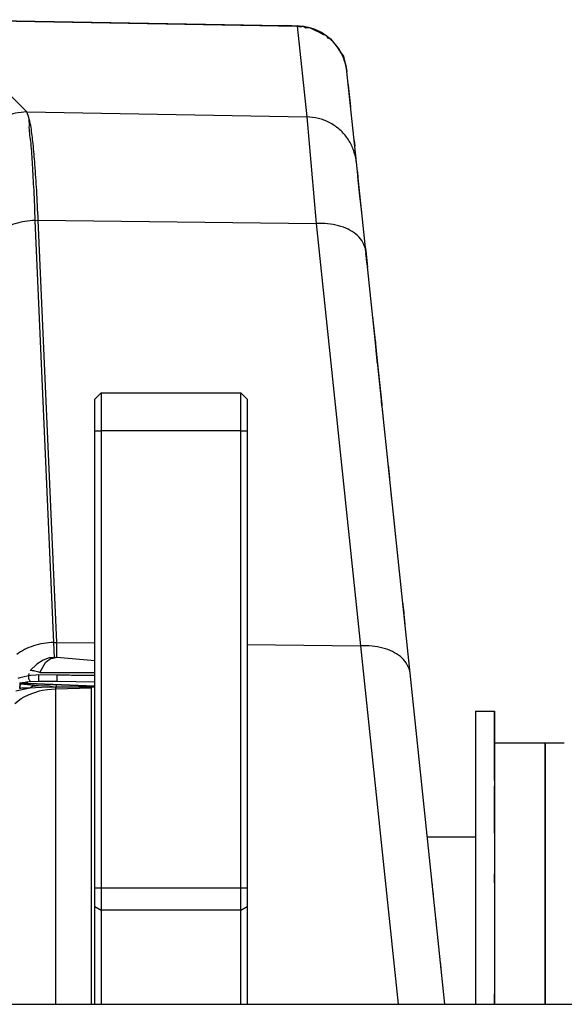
# Model space of a CAD drawing. Header units: millimetres. Extents: x -789 to 806, y 40 to 243.
# Tile 25 of 27: x 630 to 673, y 163 to 241. Entities that reach past the tile are written whole.
import ezdxf

# ---------------------------------------------------------------- set-up
doc = ezdxf.new("R2010")
doc.units = ezdxf.units.MM

# ---------------------------------------------------------------- blocks, each defined once
blk = doc.blocks.new('Griff-1__13', base_point=(636.474, 55.288))
at = {"color": 7, "linetype": 'Continuous'}
for p, q in [((651.829, 240.366), (652.035, 240.32)), ((653.196, 240.071), (653.396, 239.981)), ((655.067, 238.478), (655.263, 238.257)), ((655.702, 237.021), (655.626, 237.341)), ((655.845, 235.728), (655.878, 235.412)), ((655.878, 235.412), (655.979, 234.455)), ((655.979, 234.455), (656.032, 233.953)), ((656.57, 228.828), (656.613, 228.424)), ((657.189, 222.941), (657.223, 222.617)), ((657.223, 222.617), (657.358, 221.332)), ((657.77, 217.411), (657.993, 215.288)), ((657.993, 215.288), (658.135, 213.94)), ((658.135, 213.94), (658.494, 210.525)), ((658.998, 205.724), (659.052, 205.212)), ((659.052, 205.212), (659.076, 204.984)), ((659.076, 204.984), (659.103, 204.73)), ((660.131, 194.945), (660.223, 194.073))]:
    blk.add_line(p, q, dxfattribs=at)
blk.add_spline([(655.737, 236.758), (655.714, 236.939), (655.702, 237.021)], degree=3, dxfattribs=at)
blk = doc.blocks.new('Abdeckung-2__14', base_point=(616.125, 55.225))
at = {"color": 1, "linetype": 'Continuous'}
for p, q in [((629.641, 187.938), (630.746, 188.175)), ((631.402, 188.325), (629.992, 188.451)), ((630.695, 187.651), (631.51, 187.922)), ((630.746, 188.175), (632.129, 188.249)), ((631.51, 187.922), (631.741, 187.974)), ((631.741, 187.974), (632.149, 188.042)), ((632.129, 188.249), (632.798, 188.225)), ((632.149, 188.042), (632.804, 188.092)), ((632.804, 188.092), (632.798, 188.225)), ((632.804, 188.092), (632.863, 188.385)), ((632.804, 188.092), (635.579, 188.168)), ((632.804, 163.217), (632.804, 188.092)), ((632.804, 163.217), (632.804, 188.092)), ((635.579, 188.168), (635.579, 163.217)), ((629.569, 186.928), (630.077, 187.325)), ((630.077, 187.325), (630.303, 187.459)), ((630.303, 187.459), (630.695, 187.651))]:
    blk.add_line(p, q, dxfattribs=at)
at = {"color": 7, "linetype": 'Continuous'}
for p, q in [((629.959, 188.116), (630.131, 188.176)), ((630.131, 188.176), (630.746, 188.175)), ((630.746, 188.175), (630.97, 188.304)), ((630.97, 188.304), (631.237, 188.315)), ((631.237, 188.315), (631.757, 188.348)), ((631.757, 188.348), (632.309, 188.333)), ((632.309, 188.333), (632.798, 188.225)), ((635.874, 188.224), (632.798, 188.225)), ((635.874, 163.217), (635.874, 188.224))]:
    blk.add_line(p, q, dxfattribs=at)
at = {"color": 1, "linetype": 'Continuous'}
for points in [[(629.959, 188.116), (629.96, 188.127), (629.968, 188.204), (629.984, 188.36), (629.992, 188.451)], [(629.992, 188.451), (629.984, 188.36), (629.968, 188.204), (629.96, 188.127), (629.959, 188.116)]]:
    blk.add_spline(points, degree=3, dxfattribs=at)
blk = doc.blocks.new('Griff-2__15', base_point=(619.152, 55.288))
at = {"color": 1, "linetype": 'Continuous'}
for p, q in [((623.238, 240.832), (651.828, 240.334)), ((630.513, 233.558), (623.238, 240.832)), ((630.513, 233.558), (623.238, 240.832)), ((651.828, 240.334), (652.581, 233.173)), ((630.513, 233.558), (652.581, 233.173)), ((652.581, 233.173), (653.315, 224.772)), ((631.18, 225.015), (631.411, 225.017)), ((632.643, 191.743), (631.18, 225.015)), ((631.411, 225.017), (653.315, 224.772)), ((632.874, 191.746), (631.411, 225.017)), ((653.315, 224.772), (656.814, 191.477)), ((632.643, 191.743), (632.874, 191.746)), ((632.696, 190.527), (632.643, 191.743)), ((632.874, 191.746), (635.874, 191.712)), ((632.874, 190.583), (632.874, 191.746)), ((647.874, 191.577), (656.814, 191.477)), ((656.814, 191.477), (659.784, 163.217)), ((631.814, 190.351), (631.294, 190.028)), ((632.277, 190.52), (631.814, 190.351)), ((631.99, 190.159), (632.166, 190.327)), ((632.166, 190.327), (632.419, 190.47)), ((632.696, 190.527), (632.277, 190.52)), ((632.419, 190.47), (632.555, 190.51)), ((632.555, 190.51), (632.696, 190.527)), ((632.874, 190.583), (632.696, 190.527)), ((632.696, 190.527), (632.874, 190.583)), ((631.294, 190.028), (630.786, 189.533)), ((631.549, 189.367), (631.99, 190.159)), ((629.973, 188.945), (629.803, 188.891)), ((630.2, 189.007), (629.973, 188.945)), ((630.645, 189.104), (630.2, 189.007)), ((630.672, 189.292), (630.645, 189.104)), ((630.829, 189.137), (630.645, 189.104)), ((630.802, 188.656), (631.44, 188.701)), ((631.231, 189.175), (630.829, 189.137)), ((631.442, 189.179), (631.231, 189.175)), ((631.44, 188.701), (632.871, 188.683)), ((632.874, 189.162), (631.442, 189.179)), ((632.871, 188.683), (635.874, 188.646)), ((632.874, 189.372), (635.144, 189.38)), ((635.144, 189.38), (635.874, 189.383)), ((635.874, 189.126), (635.554, 189.13)), ((635.874, 188.306), (629.929, 188.519))]:
    blk.add_line(p, q, dxfattribs=at)
at = {"color": 7, "linetype": 'Continuous'}
for p, q in [((650.568, 240.359), (625.121, 240.802)), ((650.975, 240.367), (650.568, 240.359)), ((651.828, 240.334), (650.975, 240.367)), ((651.828, 240.334), (652.057, 240.276)), ((652.057, 240.276), (652.313, 240.326)), ((652.313, 240.326), (652.503, 240.181)), ((652.503, 240.181), (652.792, 240.23)), ((652.792, 240.23), (653.201, 240.013)), ((653.201, 240.013), (653.507, 239.878)), ((653.507, 239.878), (653.859, 239.669)), ((653.859, 239.669), (654.105, 239.612)), ((654.105, 239.612), (654.201, 239.404)), ((654.201, 239.404), (654.462, 239.285)), ((654.462, 239.285), (655.135, 238.483)), ((655.135, 238.483), (655.21, 238.299)), ((655.21, 238.299), (655.467, 237.961)), ((655.467, 237.961), (655.541, 237.597)), ((655.541, 237.597), (655.648, 237.219)), ((655.648, 237.219), (655.737, 236.755)), ((656.489, 229.597), (655.737, 236.755)), ((656.308, 231.321), (656.357, 230.86)), ((657.223, 222.617), (656.489, 229.597)), ((656.716, 227.436), (656.61, 228.453)), ((656.769, 226.935), (656.716, 227.436)), ((656.906, 225.633), (656.769, 226.935)), ((660.722, 189.323), (657.223, 222.617)), ((657.284, 222.04), (657.244, 222.414)), ((657.322, 221.672), (657.284, 222.04)), ((657.959, 215.614), (657.986, 215.354)), ((658.081, 214.453), (657.986, 215.354)), ((658.161, 213.691), (658.081, 214.453)), ((658.5, 210.464), (658.472, 210.733)), ((658.472, 210.733), (658.5, 210.464)), ((658.536, 210.126), (658.5, 210.464)), ((658.615, 209.376), (658.536, 210.126)), ((659.284, 203.011), (659.201, 203.798)), ((659.431, 201.607), (659.402, 201.888)), ((659.594, 200.063), (659.431, 201.607)), ((660.59, 190.577), (660.541, 191.044)), ((632.874, 190.583), (635.874, 190.329)), ((631.549, 189.367), (632.874, 189.372)), ((663.466, 163.219), (660.722, 189.323)), ((629.929, 188.519), (635.874, 188.306)), ((662.518, 172.238), (662.451, 172.879)), ((662.557, 171.868), (662.518, 172.238)), ((662.796, 169.59), (662.759, 169.942)), ((663.166, 166.074), (663.115, 166.557))]:
    blk.add_line(p, q, dxfattribs=at)
for points in [[(654.462, 239.285), (653.887, 239.723), (653.242, 240.05), (652.548, 240.256), (651.828, 240.334)], [(655.737, 236.755), (655.536, 237.654), (655.135, 238.483)], [(656.489, 229.597), (656.478, 229.689), (656.467, 229.782)], [(657.223, 222.617), (657.21, 222.708), (657.196, 222.798)], [(660.722, 189.323), (660.709, 189.414), (660.695, 189.505)]]:
    blk.add_spline(points, degree=3, dxfattribs=at)
at = {"color": 1, "linetype": 'Continuous'}
for points in [[(655.135, 238.483), (654.825, 238.906), (654.462, 239.285)], [(630.513, 233.558), (629.62, 233.454), (628.826, 233.184), (628.114, 232.759), (627.505, 232.196)], [(631.411, 225.017), (631.291, 227.38), (631.156, 229.41), (631.008, 231.07), (630.849, 232.329), (630.711, 232.986), (630.513, 233.558)], [(631.18, 225.015), (631.081, 227.377), (630.968, 229.407), (630.845, 231.067), (630.712, 232.326), (630.694, 232.986), (630.513, 233.558)], [(656.467, 229.782), (656.191, 230.74), (655.734, 231.547), (655.109, 232.217), (654.348, 232.728), (653.49, 233.052), (652.581, 233.173)], [(631.18, 225.015), (630.359, 224.93), (629.577, 224.738), (628.866, 224.449), (628.257, 224.073)], [(657.196, 222.798), (656.914, 223.425), (656.457, 223.919), (655.834, 224.312), (655.076, 224.594), (654.221, 224.75), (653.315, 224.772)], [(632.643, 191.743), (631.823, 191.658), (631.04, 191.466), (630.329, 191.176), (629.72, 190.801)], [(660.695, 189.505), (660.413, 190.131), (659.956, 190.625), (659.334, 191.018), (658.575, 191.299), (657.72, 191.455), (656.814, 191.477)], [(631.549, 189.367), (631.152, 189.483), (630.786, 189.533)], [(630.802, 188.656), (630.375, 188.58), (629.929, 188.519)], [(630.645, 189.104), (630.645, 189.089), (630.647, 188.982), (630.658, 188.863), (630.725, 188.758), (630.792, 188.669), (630.802, 188.656)], [(631.442, 189.179), (631.442, 189.163), (631.44, 189.054), (631.438, 188.93), (631.439, 188.815), (631.44, 188.715), (631.44, 188.701)], [(632.874, 189.162), (632.873, 189.146), (632.871, 189.037), (632.87, 188.913), (632.87, 188.797), (632.871, 188.697), (632.871, 188.683)], [(635.554, 189.13), (634.214, 189.146), (632.874, 189.162)]]:
    blk.add_spline(points, degree=3, dxfattribs=at)
blk = doc.blocks.new('Mittelteil__25', base_point=(573.874, 193.185))
at = {"color": 7, "linetype": 'Continuous'}
for p, q in [((583.624, 212.707), (574.118, 210.925)), ((584.125, 212.758), (610.868, 213.225)), ((610.868, 213.225), (616.326, 213.13)), ((617.131, 213.114), (610.868, 213.225)), ((610.868, 213.225), (617.131, 213.114)), ((616.326, 213.13), (617.315, 213.112)), ((617.315, 213.112), (617.131, 213.114)), ((617.131, 213.114), (617.315, 213.112)), ((573.874, 210.63), (573.874, 209.679)), ((573.874, 209.679), (573.874, 209.398)), ((573.874, 209.398), (573.877, 207.527)), ((573.877, 207.527), (573.874, 205.248)), ((574.154, 204.948), (583.614, 204.803)), ((583.614, 204.803), (583.775, 204.801)), ((596.985, 204.637), (583.775, 204.801)), ((596.985, 204.637), (600.349, 204.571)), ((600.349, 204.571), (602.042, 204.531)), ((602.042, 204.531), (603.135, 204.498)), ((603.135, 204.498), (604.283, 204.462)), ((604.283, 204.462), (604.483, 204.454)), ((604.483, 204.454), (606.186, 204.386)), ((606.186, 204.386), (607.68, 204.308)), ((607.816, 204.3), (608.48, 204.256)), ((608.48, 204.256), (608.859, 204.227)), ((608.859, 204.227), (609.1, 204.208)), ((609.1, 204.208), (609.507, 204.166)), ((609.507, 204.166), (609.692, 204.146)), ((609.855, 204.127), (610.122, 204.068)), ((610.122, 204.068), (616.214, 199.96)), ((660.18, 194.482), (660.206, 194.232)), ((660.18, 194.482), (660.206, 194.232)), ((660.206, 194.232), (660.238, 193.935)), ((660.238, 193.935), (660.316, 193.185)), ((660.238, 193.935), (660.316, 193.185))]:
    blk.add_line(p, q, dxfattribs=at)
at = {"color": 1, "linetype": 'Continuous'}
for p, q in [((584.125, 212.511), (584.125, 212.758)), ((584.125, 211.803), (584.125, 212.511)), ((584.125, 211.803), (612.715, 212.302)), ((612.715, 212.302), (617.264, 212.223)), ((617.013, 207.921), (612.715, 212.302)), ((574.118, 209.973), (583.624, 211.753)), ((574.118, 209.692), (583.624, 211.472)), ((583.624, 211.753), (583.624, 211.472)), ((583.624, 211.472), (584.124, 211.521)), ((583.959, 211.108), (584.006, 211.3)), ((584.006, 211.3), (584.124, 211.521)), ((584.124, 211.521), (584.125, 211.803)), ((597.41, 211.661), (584.124, 211.521)), ((600.62, 211.68), (597.41, 211.661)), ((603.662, 211.666), (600.62, 211.68)), ((606.46, 211.621), (603.662, 211.666)), ((608.903, 211.546), (606.46, 211.621)), ((610.927, 211.442), (608.903, 211.546)), ((611.35, 211.413), (610.927, 211.442)), ((612.471, 211.313), (611.35, 211.413)), ((613.002, 211.247), (612.471, 211.313)), ((613.481, 211.164), (613.002, 211.247)), ((613.644, 211.125), (613.481, 211.164)), ((613.936, 210.998), (613.644, 211.125)), ((583.84, 210.222), (583.902, 210.775)), ((583.902, 210.775), (583.959, 211.108)), ((617.013, 207.921), (613.936, 210.998)), ((574.118, 209.692), (574.118, 209.973)), ((574.118, 207.527), (574.118, 209.692)), ((583.774, 209.171), (583.8, 209.683)), ((583.8, 209.683), (583.84, 210.222)), ((583.758, 208.65), (583.774, 209.171)), ((583.75, 207.528), (583.751, 208.259)), ((583.751, 208.259), (583.758, 208.65)), ((574.118, 207.527), (583.577, 207.527)), ((574.118, 205.248), (574.118, 207.527)), ((583.577, 207.527), (583.75, 207.528)), ((583.577, 207.527), (583.577, 205.102)), ((583.75, 207.528), (596.965, 207.667)), ((583.75, 205.1), (583.75, 207.528)), ((596.965, 207.667), (599.499, 207.686)), ((596.965, 204.925), (596.965, 207.667)), ((599.499, 207.686), (601.901, 207.673)), ((601.901, 207.673), (603.594, 207.641)), ((603.594, 207.641), (604.109, 207.627)), ((604.109, 207.627), (605.637, 207.571)), ((605.637, 207.571), (606.038, 207.552)), ((606.038, 207.552), (607.636, 207.448)), ((607.636, 207.448), (608.023, 207.414)), ((608.023, 207.414), (608.855, 207.319)), ((608.855, 207.319), (609.274, 207.253)), ((609.274, 207.253), (609.523, 207.202)), ((609.523, 207.202), (609.781, 207.131)), ((609.781, 207.131), (610.012, 207.005)), ((610.012, 207.005), (616.05, 200.966)), ((610.012, 204.307), (610.012, 207.005)), ((573.874, 205.248), (574.118, 205.248)), ((583.577, 205.102), (574.118, 205.248)), ((583.577, 205.102), (583.75, 205.1)), ((596.965, 204.925), (583.75, 205.1)), ((599.5, 204.882), (596.965, 204.925)), ((602.53, 204.808), (599.5, 204.882)), ((605.112, 204.718), (602.53, 204.808)), ((606.882, 204.634), (605.112, 204.718)), ((607.635, 204.59), (606.882, 204.634)), ((608.294, 204.544), (607.635, 204.59)), ((608.852, 204.497), (608.294, 204.544)), ((609.306, 204.449), (608.852, 204.497)), ((609.521, 204.421), (609.306, 204.449)), ((609.652, 204.402), (609.521, 204.421)), ((609.84, 204.365), (609.652, 204.402)), ((616.084, 200.207), (610.012, 204.307)), ((616.346, 202.737), (616.251, 202.473)), ((616.586, 203.233), (616.346, 202.737)), ((616.066, 201.577), (616.05, 200.966)), ((616.05, 200.966), (616.084, 200.207))]:
    blk.add_line(p, q, dxfattribs=at)
at = {"color": 7, "linetype": 'Continuous'}
for centre, radius, start, end in [((584.176, 209.763), 2.995, 90.99246, 100.62615), ((574.144, 210.655), 0.271, 95.41515, 185.20348)]:
    blk.add_arc(centre, radius, start, end, dxfattribs=at)
at = {"color": 1, "linetype": 'Continuous'}
for points in [[(583.624, 211.753), (583.624, 212.304), (583.624, 212.707)], [(611.792, 212.994), (611.33, 213.167), (610.868, 213.225)], [(612.715, 212.302), (612.254, 212.706), (611.792, 212.994)], [(583.624, 211.472), (583.614, 211.312), (583.599, 210.888), (583.589, 210.258), (583.581, 209.452), (583.578, 208.521), (583.577, 207.527)], [(584.125, 211.803), (583.873, 211.789), (583.624, 211.753)], [(597.41, 211.661), (597.317, 211.493), (597.171, 211.056), (597.077, 210.417), (597.009, 209.603), (596.971, 208.667), (596.965, 207.667)], [(574.118, 210.925), (574.118, 210.538), (574.118, 209.973)], [(613.936, 210.998), (613.168, 210.908), (612.432, 210.671), (611.754, 210.298), (611.161, 209.8), (610.674, 209.199), (610.312, 208.515), (610.088, 207.774), (610.012, 207.005)], [(574.118, 209.692), (574.103, 209.691), (573.996, 209.685), (573.889, 209.644), (573.874, 209.398)], [(574.118, 209.973), (574.107, 209.966), (574.023, 209.916), (573.933, 209.844), (573.874, 209.679)], [(573.877, 207.527), (573.892, 207.527), (573.997, 207.527), (574.103, 207.527), (574.118, 207.527)], [(574.118, 205.248), (574.119, 205.17), (574.121, 205.092), (574.138, 205.02), (574.154, 204.948)], [(583.577, 205.102), (583.579, 205.025), (583.581, 204.947), (583.597, 204.875), (583.614, 204.803)], [(583.75, 205.1), (583.751, 205.023), (583.752, 204.945), (583.763, 204.873), (583.775, 204.801)], [(596.965, 204.925), (596.965, 204.853), (596.966, 204.781), (596.976, 204.709), (596.985, 204.637)], [(610.012, 204.307), (610.018, 204.292), (610.067, 204.187), (610.115, 204.083), (610.122, 204.068)]]:
    blk.add_spline(points, degree=3, dxfattribs=at)
at = {"color": 7, "linetype": 'Continuous'}
blk.add_spline([(610.122, 204.068), (609.532, 204.156), (608.574, 204.243), (607.271, 204.326), (605.657, 204.404), (603.772, 204.475), (601.665, 204.536), (599.386, 204.588), (596.985, 204.637)], degree=3, dxfattribs=at)
blk = doc.blocks.new('Rückdeckel-kpl___27', base_point=(-643.569, 163.273))
blk.add_blockref('Mittelteil__25', (573.874, 193.185))
blk = doc.blocks.new('CFK-Haltebuegel', base_point=(-732.126, 118.893))
at = {"color": 7, "linetype": 'Continuous'}
blk.add_line((612.813, 163.216), (698.85, 163.22), dxfattribs=at)
blk = doc.blocks.new('CFK-Haltebügel-kpl_', base_point=(-788.852, 39.943))
blk.add_blockref('CFK-Haltebuegel', (-732.126, 118.893))
blk = doc.blocks.new('Carbonbügel', base_point=(-788.852, 39.943))
blk.add_blockref('CFK-Haltebügel-kpl_', (-788.852, 39.943))
blk = doc.blocks.new('Lager__68', base_point=(662.078, 163.218))
at = {"color": 7, "linetype": 'Continuous'}
for p, q in [((662.078, 176.425), (665.874, 176.425)), ((665.874, 176.425), (665.874, 165.643)), ((665.874, 165.643), (665.874, 163.218))]:
    blk.add_line(p, q, dxfattribs=at)
blk = doc.blocks.new('Aufhaengung-geschw___69', base_point=(662.078, 163.218))
blk.add_blockref('Lager__68', (662.078, 163.218))
blk = doc.blocks.new('Fuss-oben__70', base_point=(635.874, 63.425))
at = {"color": 7, "linetype": 'Continuous'}
for p, q in [((635.874, 210.925), (636.374, 211.425)), ((636.374, 211.425), (647.374, 211.425)), ((636.374, 211.425), (636.374, 208.425)), ((647.374, 211.425), (647.874, 210.925)), ((647.374, 208.425), (647.374, 211.425)), ((635.874, 208.425), (635.874, 210.925)), ((647.874, 210.925), (647.874, 208.425)), ((635.874, 172.4), (635.874, 208.425)), ((636.374, 208.425), (636.374, 172.4)), ((647.374, 172.4), (647.374, 208.425)), ((647.874, 208.425), (647.874, 172.4)), ((635.874, 170.93), (635.874, 172.4)), ((636.374, 172.4), (636.374, 170.636)), ((647.374, 170.636), (647.374, 172.4)), ((647.874, 172.4), (647.874, 170.93)), ((635.874, 163.217), (635.874, 170.93)), ((647.874, 170.93), (647.874, 163.217)), ((636.374, 170.636), (636.374, 163.217)), ((647.374, 163.217), (647.374, 170.636))]:
    blk.add_line(p, q, dxfattribs=at)
at = {"color": 1, "linetype": 'Continuous'}
for p, q in [((635.874, 208.425), (636.374, 208.425)), ((647.374, 208.425), (636.374, 208.425)), ((647.374, 208.425), (647.874, 208.425)), ((635.874, 172.4), (636.374, 172.4)), ((636.374, 172.4), (647.374, 172.4)), ((647.374, 172.4), (647.874, 172.4)), ((635.874, 170.93), (636.374, 170.636)), ((647.374, 170.636), (647.874, 170.93)), ((647.374, 170.636), (636.374, 170.636))]:
    blk.add_line(p, q, dxfattribs=at)
blk = doc.blocks.new('Fuss-oben-montiert__72', base_point=(631.874, 63.425))
blk.add_blockref('Fuss-oben__70', (635.874, 63.425))
blk = doc.blocks.new('Gegenscheibe_1__73', base_point=(665.879, 163.217))
at = {"color": 7, "linetype": 'Continuous'}
for p, q in [((665.879, 186.325), (665.879, 163.825)), ((665.879, 186.325), (667.38, 186.322)), ((667.38, 184.855), (667.38, 186.322)), ((667.38, 186.322), (667.38, 184.855)), ((667.38, 184.855), (667.38, 180.42)), ((667.38, 180.862), (667.38, 184.855)), ((667.38, 180.17), (667.379, 173.496)), ((667.38, 180.17), (667.38, 180.42)), ((667.38, 180.42), (667.38, 180.17)), ((667.38, 176.706), (667.38, 180.17)), ((667.379, 173.496), (667.379, 172.789)), ((667.379, 172.789), (667.379, 173.496)), ((667.379, 172.789), (667.379, 164.041)), ((665.879, 163.825), (665.879, 163.218)), ((667.379, 164.041), (667.379, 163.608)), ((667.379, 163.608), (667.379, 164.041)), ((667.379, 163.608), (667.379, 163.217)), ((667.379, 163.217), (667.379, 163.608))]:
    blk.add_line(p, q, dxfattribs=at)
blk = doc.blocks.new('Friktionsscheibe__74', base_point=(667.374, 98.825))
at = {"color": 7, "linetype": 'Continuous'}
for p, q in [((667.374, 183.825), (671.374, 183.825)), ((671.374, 183.825), (671.374, 167.49)), ((671.374, 167.49), (671.374, 163.218))]:
    blk.add_line(p, q, dxfattribs=at)
blk = doc.blocks.new('Buegelscheibe__78', base_point=(671.374, 98.825))
at = {"color": 7, "linetype": 'Continuous'}
for p, q in [((671.374, 167.49), (671.374, 183.825)), ((671.374, 183.825), (672.874, 183.825)), ((671.374, 163.218), (671.374, 167.49))]:
    blk.add_line(p, q, dxfattribs=at)
blk = doc.blocks.new('Buegellager-mont___81', base_point=(671.374, 98.325))
blk.add_blockref('Buegelscheibe__78', (671.374, 98.825))
blk = doc.blocks.new('Seitenteil-kpl_-Antenne__82', base_point=(631.874, 63.425))
for name, p in [('Fuss-oben-montiert__72', (631.874, 63.425)), ('Gegenscheibe_1__73', (665.879, 163.217)), ('Buegellager-mont___81', (671.374, 98.325)), ('Friktionsscheibe__74', (667.374, 98.825)), ('Aufhaengung-geschw___69', (662.078, 163.218))]:
    blk.add_blockref(name, p)
blk = doc.blocks.new('Gehaeuse-kpl___83', base_point=(-722.071, 63.425))
blk.add_blockref('Seitenteil-kpl_-Antenne__82', (631.874, 63.425))
blk = doc.blocks.new('Montage-fuer-Funktionstest__84', base_point=(-722.071, 63.425))
blk.add_blockref('Gehaeuse-kpl___83', (-722.071, 63.425))
blk = doc.blocks.new('S360-C__85', base_point=(-788.852, 39.943))
for name, p in [('Carbonbügel', (-788.852, 39.943)), ('Griff-2__15', (619.152, 55.288)), ('Griff-1__13', (636.474, 55.288)), ('Abdeckung-2__14', (616.125, 55.225)), ('Rückdeckel-kpl___27', (-643.569, 163.273)), ('Montage-fuer-Funktionstest__84', (-722.071, 63.425))]:
    blk.add_blockref(name, p)
blk = doc.blocks.new('DrfsichtA', base_point=(-18, 110))
blk.add_blockref('S360-C__85', (-788.852, 39.943))

msp = doc.modelspace()

# ---------------------------------------------------------------- block references
msp.add_blockref('DrfsichtA', (-18, 110))

doc.saveas('drawing.dxf')
